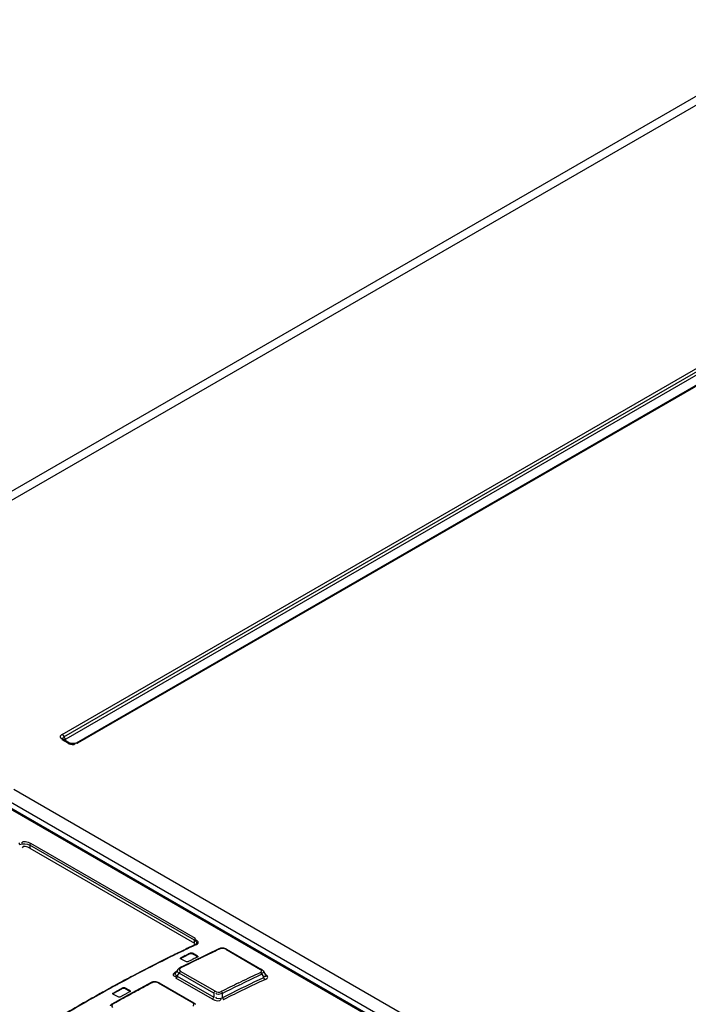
# Model space of a CAD drawing. Header units: inches. Extents: x 0 to 166, y 0 to 117.
# Tile 58 of 73: x 137.55 to 139.57, y 29.45 to 32.43. Entities that reach past the tile are written whole.
import ezdxf

# ---------------------------------------------------------------- set-up
doc = ezdxf.new("R2010")
doc.units = ezdxf.units.IN
doc.header["$LTSCALE"] = 9.105315
doc.header["$MEASUREMENT"] = 0
doc.layers.get('0').update_dxf_attribs({"linetype": 'CONTINUOUS'})

msp = doc.modelspace()

# ---------------------------------------------------------------- linework, layer by layer
at = {"color": 7, "linetype": 'CONTINUOUS'}
for p, q in [((139.9977, 32.4311), (136.7331, 30.5463)), ((140.0371, 32.4272), (136.7705, 30.5413)), ((137.6784, 30.2679), (140.557, 31.9298)), ((137.6836, 30.2609), (140.5621, 31.9228)), ((140.5673, 31.9158), (137.6888, 30.2539)), ((140.599, 31.9036), (137.7204, 30.2417)), ((140.6029, 31.9033), (137.7244, 30.2413)), ((137.6965, 30.2413), (137.6784, 30.2518)), ((137.6805, 30.2538), (137.6805, 30.2538)), ((137.7005, 30.2417), (137.6824, 30.2522)), ((137.6965, 30.2413), (137.6993, 30.24)), ((137.7022, 30.241), (137.7005, 30.2417)), ((137.701, 30.2427), (137.7069, 30.2393)), ((137.7141, 30.2393), (137.7199, 30.2427)), ((137.7169, 30.2395), (137.7176, 30.2406)), ((137.7176, 30.2406), (137.7179, 30.2418)), ((137.5317, 30.1019), (143.4226, 26.7008)), ((137.4672, 30.0739), (139.2391, 29.0509)), ((137.4688, 30.0739), (139.2408, 29.0509)), ((139.3212, 29.0065), (137.4967, 30.0599)), ((139.3382, 29.0142), (137.5147, 30.067)), ((137.5803, 29.9327), (137.5803, 29.9241)), ((138.0786, 29.645), (137.5803, 29.9327)), ((137.5803, 29.9241), (138.0786, 29.6364)), ((138.0817, 29.65), (137.5834, 29.9377)), ((138.0639, 29.6237), (138.0595, 29.6216)), ((138.0717, 29.6274), (138.0639, 29.6237)), ((138.0797, 29.6312), (138.0717, 29.6274)), ((138.0817, 29.631), (138.0721, 29.6265)), ((138.0799, 29.6325), (138.0778, 29.6329)), ((138.0786, 29.6364), (138.0786, 29.645)), ((138.082, 29.6325), (138.0797, 29.6312)), ((138.0818, 29.6321), (138.0799, 29.6325)), ((138.0832, 29.6454), (138.0805, 29.6459)), ((138.085, 29.6368), (138.085, 29.6368)), ((138.164, 29.6212), (138.1608, 29.6211)), ((138.017, 29.601), (138.0148, 29.5999)), ((138.038, 29.6113), (138.0291, 29.6069)), ((138.0385, 29.6103), (138.0295, 29.606)), ((138.0376, 29.5921), (138.0376, 29.5905)), ((138.0424, 29.6134), (138.038, 29.6113)), ((138.0429, 29.6125), (138.0385, 29.6103)), ((138.0668, 29.6047), (138.0408, 29.592)), ((138.0506, 29.5985), (138.0538, 29.6)), ((138.1186, 29.6031), (138.0654, 29.5771)), ((138.0668, 29.6047), (138.0668, 29.6063)), ((138.0724, 29.606), (138.0724, 29.6044)), ((138.0877, 29.5972), (138.0724, 29.606)), ((138.0724, 29.6044), (138.0877, 29.5956)), ((138.0877, 29.5956), (138.0877, 29.5972)), ((138.1523, 29.619), (138.1186, 29.6031)), ((138.1547, 29.62), (138.1522, 29.619)), ((138.157, 29.6193), (138.1551, 29.6187)), ((138.1732, 29.6178), (138.2787, 29.5569)), ((138.1757, 29.6179), (138.2812, 29.557)), ((138.0654, 29.5771), (138.0334, 29.5612)), ((138.0376, 29.5891), (138.0529, 29.5803)), ((138.0747, 29.588), (138.0714, 29.5864)), ((137.9233, 29.5537), (137.9194, 29.5517)), ((138.0209, 29.5353), (138.0235, 29.5349)), ((138.028, 29.5565), (138.0215, 29.5464)), ((138.0266, 29.5363), (138.0324, 29.5453)), ((138.0266, 29.5363), (138.1369, 29.4726)), ((138.1369, 29.4849), (138.0324, 29.5453)), ((138.0351, 29.5519), (138.0366, 29.5508)), ((138.141, 29.4905), (138.0366, 29.5508)), ((138.28, 29.556), (138.2787, 29.5569)), ((138.283, 29.5454), (138.2812, 29.5451)), ((138.282, 29.542), (138.2883, 29.5319)), ((138.2864, 29.5523), (138.2936, 29.5407)), ((138.2918, 29.535), (138.288, 29.5353)), ((137.8311, 29.5046), (137.8232, 29.5002)), ((137.8317, 29.5036), (137.8237, 29.4992)), ((137.8354, 29.5069), (137.8311, 29.5046)), ((137.8359, 29.5059), (137.8317, 29.5036)), ((137.8449, 29.5121), (137.8354, 29.5069)), ((137.8622, 29.5015), (137.8362, 29.4871)), ((137.854, 29.517), (137.8449, 29.5121)), ((137.8583, 29.5193), (137.854, 29.517)), ((137.8666, 29.5238), (137.8583, 29.5193)), ((137.8622, 29.4999), (137.8622, 29.5015)), ((137.8677, 29.5014), (137.8677, 29.4998)), ((137.8831, 29.4925), (137.8677, 29.5014)), ((137.9476, 29.5168), (137.9139, 29.4988)), ((137.9498, 29.5178), (137.9475, 29.5168)), ((137.9528, 29.5187), (137.9498, 29.5178)), ((137.9524, 29.5172), (137.9505, 29.5165)), ((137.9543, 29.5177), (137.9524, 29.5172)), ((137.956, 29.5193), (137.9528, 29.5187)), ((137.9593, 29.5194), (137.956, 29.5193)), ((137.9687, 29.5161), (138.0739, 29.4554)), ((137.9715, 29.5163), (138.0766, 29.4556)), ((138.1327, 29.467), (138.0225, 29.5307)), ((138.2124, 29.516), (138.2174, 29.5184)), ((138.2161, 29.5104), (138.2203, 29.5125)), ((137.8091, 29.4924), (137.807, 29.4913)), ((137.8784, 29.4794), (137.8287, 29.4517)), ((137.8329, 29.4839), (137.8459, 29.4911)), ((137.8329, 29.4855), (137.8329, 29.4839)), ((137.8329, 29.4823), (137.8483, 29.4735)), ((137.8459, 29.4911), (137.8589, 29.4981)), ((137.8538, 29.4734), (137.8668, 29.4807)), ((137.8668, 29.4807), (137.8798, 29.4877)), ((137.8677, 29.4998), (137.8831, 29.4909)), ((137.9139, 29.4988), (137.8784, 29.4794)), ((137.8831, 29.4909), (137.8831, 29.4925)), ((138.1369, 29.4849), (138.1369, 29.4726)), ((138.1634, 29.4712), (138.1633, 29.4842)), ((138.0752, 29.4544), (138.0739, 29.4554))]:
    msp.add_line(p, q, dxfattribs=at)
for points in [[(137.6784, 30.2679), (137.6792, 30.2674), (137.6799, 30.2668), (137.6806, 30.2661), (137.6812, 30.2654), (137.6818, 30.2645), (137.6824, 30.2637), (137.6829, 30.2628), (137.6833, 30.2618)], [(137.6824, 30.2522), (137.6818, 30.2524), (137.6812, 30.2525), (137.6806, 30.2525), (137.6799, 30.2524), (137.6792, 30.2522), (137.6784, 30.2518)], [(137.6824, 30.2522), (137.682, 30.2524), (137.6816, 30.2527), (137.6813, 30.2529), (137.681, 30.2531), (137.6808, 30.2533), (137.6807, 30.2535), (137.6806, 30.2536), (137.6805, 30.2537), (137.6805, 30.2538)], [(137.6833, 30.2618), (137.6839, 30.2599), (137.6843, 30.259), (137.6848, 30.2581), (137.6853, 30.2572), (137.6859, 30.2564), (137.6866, 30.2556), (137.6873, 30.255), (137.688, 30.2544), (137.6888, 30.2539)], [(137.6888, 30.2497), (137.6882, 30.2501), (137.6878, 30.2505), (137.6875, 30.251), (137.6873, 30.2515), (137.6873, 30.252), (137.6874, 30.2525), (137.6877, 30.2529), (137.6882, 30.2534), (137.6888, 30.2539)], [(137.6965, 30.2413), (137.6973, 30.2417), (137.698, 30.242), (137.6987, 30.2421), (137.6993, 30.2421), (137.6999, 30.242), (137.7005, 30.2417)], [(137.7204, 30.2417), (137.721, 30.242), (137.7216, 30.2421), (137.7222, 30.2421), (137.7229, 30.242), (137.7236, 30.2417), (137.7244, 30.2413)], [(138.085, 29.6368), (138.0847, 29.6354), (138.0837, 29.634), (138.082, 29.6325)], [(138.1608, 29.6211), (138.1577, 29.6207), (138.1547, 29.62)], [(138.1757, 29.6179), (138.1732, 29.6192), (138.1703, 29.6202), (138.1672, 29.6208), (138.164, 29.6212)], [(138.0364, 29.5907), (138.0364, 29.5909), (138.0366, 29.5912), (138.0368, 29.5916), (138.0371, 29.5919), (138.0376, 29.5921)], [(138.0668, 29.6063), (138.0673, 29.6065), (138.0679, 29.6067), (138.0685, 29.6068), (138.0692, 29.6068), (138.0699, 29.6068), (138.0706, 29.6067), (138.0713, 29.6065), (138.0719, 29.6063), (138.0724, 29.606)], [(138.0668, 29.6047), (138.0673, 29.6049), (138.0679, 29.6051), (138.0685, 29.6052), (138.0691, 29.6052), (138.0698, 29.6052), (138.0705, 29.6051), (138.0711, 29.6049), (138.0717, 29.6047), (138.0724, 29.6044)], [(138.0877, 29.5972), (138.0881, 29.5969), (138.0884, 29.5966), (138.0887, 29.5962), (138.0888, 29.5959), (138.0888, 29.5957)], [(138.0888, 29.5957), (138.0888, 29.5955), (138.0887, 29.5951), (138.0884, 29.5948), (138.0881, 29.5945), (138.0877, 29.5943)], [(138.0877, 29.5956), (138.0881, 29.5953), (138.0884, 29.595), (138.0887, 29.5946), (138.0888, 29.5943), (138.0888, 29.5941)], [(138.1552, 29.6187), (138.1546, 29.6189), (138.154, 29.6191), (138.1535, 29.6192), (138.153, 29.6192), (138.1525, 29.6191), (138.1523, 29.619)], [(138.1757, 29.6179), (138.1755, 29.618), (138.1751, 29.6182), (138.1747, 29.6182), (138.1742, 29.6182), (138.1737, 29.6181), (138.1732, 29.6178)], [(138.0334, 29.5612), (138.0328, 29.5608), (138.0313, 29.5599), (138.0299, 29.5588), (138.0288, 29.5576), (138.028, 29.5565)], [(138.0334, 29.5612), (138.0337, 29.5613), (138.0341, 29.5614), (138.0346, 29.5614), (138.0352, 29.5613), (138.0358, 29.5612), (138.0364, 29.5609)], [(138.0376, 29.5891), (138.0371, 29.5894), (138.0368, 29.5897), (138.0366, 29.5901), (138.0364, 29.5905), (138.0364, 29.5907)], [(138.0364, 29.589), (138.0364, 29.5892), (138.0365, 29.5895), (138.0367, 29.5899), (138.0371, 29.5902), (138.0376, 29.5905)], [(138.0584, 29.58), (138.0579, 29.5798), (138.0573, 29.5797), (138.0567, 29.5796), (138.056, 29.5795), (138.0553, 29.5796), (138.0546, 29.5797), (138.054, 29.5798), (138.0534, 29.58), (138.0529, 29.5803)], [(138.0266, 29.5363), (138.0264, 29.5355), (138.0261, 29.5347), (138.0257, 29.534), (138.0253, 29.5333), (138.0248, 29.5326), (138.0242, 29.5321), (138.0237, 29.5315), (138.0231, 29.5311), (138.0225, 29.5307)], [(138.0366, 29.5508), (138.036, 29.5505), (138.0354, 29.55), (138.0348, 29.5495), (138.0343, 29.5489), (138.0338, 29.5482), (138.0333, 29.5475), (138.033, 29.5468), (138.0326, 29.546), (138.0324, 29.5453)], [(138.282, 29.542), (138.2818, 29.5427), (138.2816, 29.5435), (138.2813, 29.5442), (138.2809, 29.5449), (138.2805, 29.5455), (138.28, 29.5461), (138.2795, 29.5467), (138.2789, 29.5472), (138.2783, 29.5475)], [(138.2787, 29.5569), (138.2792, 29.5571), (138.2797, 29.5573), (138.2802, 29.5573), (138.2806, 29.5573), (138.281, 29.5571), (138.2812, 29.557)], [(138.2864, 29.5523), (138.2858, 29.5532), (138.2847, 29.5544), (138.2833, 29.5556), (138.2818, 29.5567), (138.2812, 29.557)], [(138.292, 29.5264), (138.2914, 29.5267), (138.2908, 29.5272), (138.2903, 29.5277), (138.2899, 29.5283), (138.2894, 29.529), (138.2891, 29.5297), (138.2887, 29.5304), (138.2885, 29.5312), (138.2883, 29.5319)], [(137.8622, 29.5015), (137.8627, 29.5017), (137.8633, 29.5019), (137.8639, 29.502), (137.8646, 29.5021), (137.8653, 29.502), (137.866, 29.502), (137.8666, 29.5018), (137.8672, 29.5016), (137.8677, 29.5014)], [(137.9505, 29.5165), (137.9499, 29.5168), (137.9494, 29.5169), (137.9488, 29.517), (137.9483, 29.517), (137.9479, 29.5169), (137.9476, 29.5168)], [(137.9715, 29.5163), (137.9688, 29.5176), (137.9658, 29.5186), (137.9626, 29.5192), (137.9593, 29.5194)], [(137.9715, 29.5163), (137.9712, 29.5164), (137.9707, 29.5166), (137.9703, 29.5166), (137.9698, 29.5165), (137.9692, 29.5164), (137.9687, 29.5161)], [(137.8318, 29.4839), (137.8318, 29.4841), (137.8319, 29.4845), (137.8322, 29.4848), (137.8325, 29.4852), (137.8329, 29.4855)], [(137.8318, 29.4823), (137.8318, 29.4824), (137.8319, 29.4828), (137.8321, 29.4832), (137.8325, 29.4835), (137.8329, 29.4839)], [(137.8329, 29.4823), (137.8325, 29.4826), (137.8322, 29.483), (137.8319, 29.4833), (137.8318, 29.4837), (137.8318, 29.4839)], [(137.8538, 29.4734), (137.8533, 29.4732), (137.8527, 29.473), (137.8521, 29.4729), (137.8514, 29.4728), (137.8507, 29.4728), (137.85, 29.4729), (137.8494, 29.473), (137.8488, 29.4732), (137.8483, 29.4735)], [(137.8622, 29.4999), (137.8627, 29.5001), (137.8633, 29.5003), (137.864, 29.5004), (137.8646, 29.5004), (137.8653, 29.5004), (137.866, 29.5004), (137.8666, 29.5002), (137.8672, 29.5), (137.8677, 29.4998)], [(137.8831, 29.4925), (137.8835, 29.4922), (137.8838, 29.4919), (137.8841, 29.4915), (137.8842, 29.4911), (137.8842, 29.4909)], [(137.8842, 29.4909), (137.8842, 29.4908), (137.8841, 29.4904), (137.8838, 29.49), (137.8835, 29.4897), (137.8831, 29.4894)], [(137.8831, 29.4909), (137.8835, 29.4906), (137.8838, 29.4903), (137.8841, 29.4899), (137.8842, 29.4896), (137.8842, 29.4893)], [(138.1327, 29.467), (138.1334, 29.4674), (138.1339, 29.4679), (138.1345, 29.4684), (138.135, 29.469), (138.1355, 29.4696), (138.136, 29.4703), (138.1363, 29.4711), (138.1367, 29.4718), (138.1369, 29.4726)], [(138.1369, 29.4849), (138.1371, 29.4857), (138.1374, 29.4865), (138.1378, 29.4872), (138.1382, 29.4879), (138.1387, 29.4886), (138.1393, 29.4892), (138.1398, 29.4897), (138.1404, 29.4902), (138.141, 29.4905)], [(138.1596, 29.4897), (138.1601, 29.4894), (138.1607, 29.4889), (138.1612, 29.4884), (138.1617, 29.4878), (138.1621, 29.4872), (138.1625, 29.4865), (138.1628, 29.4857), (138.1631, 29.485), (138.1633, 29.4842)], [(137.8287, 29.4517), (137.8282, 29.4514), (137.8265, 29.4502), (137.825, 29.4489), (137.8238, 29.4474), (137.8235, 29.4469)], [(137.8287, 29.4517), (137.829, 29.4519), (137.8295, 29.452), (137.83, 29.452), (137.8305, 29.4519), (137.8311, 29.4517), (137.8317, 29.4514)], [(138.0739, 29.4554), (138.0744, 29.4556), (138.0749, 29.4558), (138.0755, 29.4559), (138.0759, 29.4558), (138.0764, 29.4557), (138.0766, 29.4556)], [(138.0818, 29.4508), (138.0815, 29.4513), (138.0803, 29.4528), (138.0788, 29.4541), (138.077, 29.4554), (138.0766, 29.4556)], [(138.1634, 29.4712), (138.1636, 29.4704), (138.1639, 29.4697), (138.1642, 29.4689), (138.1646, 29.4682), (138.165, 29.4676), (138.1655, 29.467), (138.166, 29.4665), (138.1666, 29.466), (138.1671, 29.4656)]]:
    msp.add_lwpolyline(points, dxfattribs=at)
for centre, radius, start, end in [((140.0285, 25.5068), 4.5617, 115.5723, 115.8101), ((140.0263, 25.5153), 4.552, 115.4228, 115.8311), ((140.1045, 25.3528), 4.7334, 116.3775, 117.4401), ((140.101, 25.3633), 4.7214, 116.2173, 117.4411), ((140.065, 25.4319), 4.6449, 116.193, 116.3747), ((140.0562, 25.4537), 4.6205, 116.016, 116.2136), ((140.0523, 25.4579), 4.616, 115.9953, 116.1622), ((140.0726, 25.4501), 4.6149, 115.9857, 116.1653), ((138.531, 28.6065), 1.1008, 116.4452, 116.6343), ((138.6656, 28.3385), 1.4021, 115.4301, 115.8716), ((138.5192, 28.6458), 1.0617, 115.2209, 115.4146), ((140.072, 25.4711), 4.5758, 115.7, 115.8806), ((140.1164, 25.4377), 4.6181, 115.8555, 116.0376), ((140.1176, 25.435), 4.6211, 115.6738, 115.8555), ((140.0795, 25.5145), 4.5329, 115.3056, 115.675), ((140.0244, 25.6309), 4.4042, 115.1151, 115.3047), ((140.1972, 25.2751), 4.7997, 116.5809, 116.7574), ((140.1466, 25.3765), 4.6864, 116.2211, 116.5816), ((138.5521, 28.5956), 1.1012, 116.4465, 116.6356), ((138.6964, 28.3048), 1.4259, 115.9955, 116.432), ((140.115, 25.4405), 4.615, 116.0376, 116.2201), ((140.1757, 25.2192), 4.8837, 117.44, 118.4808), ((140.1661, 25.234), 4.8672, 117.49, 118.1935), ((140.2238, 25.3989), 4.5821, 115.1237, 115.9686), ((140.2189, 25.4126), 4.5611, 115.1283, 115.9883), ((140.1912, 25.4626), 4.4922, 115.0623, 115.2577), ((140.2166, 25.1435), 4.9697, 118.4782, 118.6221), ((140.2608, 25.1554), 4.9352, 118.0869, 118.4348), ((140.2213, 25.2293), 4.8514, 117.9098, 118.0864), ((140.2572, 25.3305), 4.6583, 116.0378, 116.7633), ((140.2716, 25.3044), 4.6815, 116.045, 116.7663), ((140.2421, 25.356), 4.6104, 115.2636, 116.7995), ((140.2391, 25.3641), 4.5952, 115.0707, 116.8014), ((140.3243, 24.9473), 5.1946, 119.1569, 120.8596), ((140.3207, 24.9567), 5.1836, 119.0018, 120.8783), ((140.2524, 25.0749), 5.0482, 118.9744, 119.1496), ((140.2412, 25.0984), 5.0211, 118.7818, 118.9929), ((140.237, 25.1026), 5.0165, 118.7632, 118.9468), ((137.6058, 29.9151), 0.4861, 297.863, 298.2971), ((140.3283, 25.032), 5.0759, 118.9504, 119.2916), ((137.9759, 29.2716), 0.2549, 116.4883, 117.3064), ((140.3027, 25.0782), 5.0231, 118.6065, 118.9501), ((137.9968, 29.2611), 0.255, 116.4896, 117.3073), ((140.2917, 25.0984), 5, 118.4342, 118.6064), ((140.356, 24.9825), 5.1326, 119.2913, 119.4605)]:
    msp.add_arc(centre, radius, start, end, dxfattribs=at)
for points, knots in [([(137.6784, 30.2679), (137.6756, 30.2662), (137.6674, 30.2609), (137.6762, 30.2557), (137.6792, 30.2555)], [0, 0, 0, 0, 0.516403, 1, 1, 1, 1]), ([(137.6809, 30.2538), (137.6804, 30.255), (137.6804, 30.258), (137.6824, 30.2602), (137.6836, 30.2609)], [0, 0, 0, 0, 0.476782, 1, 1, 1, 1]), ([(137.7067, 30.2403), (137.7059, 30.2403), (137.7044, 30.2405), (137.7029, 30.2408), (137.7022, 30.241)], [0, 0, 0, 0, 0.533997, 1, 1, 1, 1]), ([(137.7204, 30.2417), (137.7187, 30.2407), (137.7139, 30.2401), (137.7093, 30.24), (137.7067, 30.2403)], [0, 0, 0, 0, 0.436512, 1, 1, 1, 1]), ([(137.5497, 29.9347), (137.5498, 29.9356), (137.5492, 29.9376), (137.548, 29.9391), (137.5472, 29.9396)], [0, 0, 0, 0, 0.510765, 1, 1, 1, 1]), ([(137.5803, 29.9327), (137.5803, 29.9337), (137.581, 29.9357), (137.5825, 29.9373), (137.5834, 29.9377)], [0, 0, 0, 0, 0.506618, 1, 1, 1, 1]), ([(138.0817, 29.65), (138.0808, 29.6496), (138.0793, 29.648), (138.0786, 29.646), (138.0786, 29.645)], [0, 0, 0, 0, 0.493384, 1, 1, 1, 1]), ([(138.0786, 29.645), (138.0804, 29.644), (138.0833, 29.6419), (138.085, 29.6383), (138.085, 29.6368)], [0, 0, 0, 0, 0.567635, 1, 1, 1, 1]), ([(138.0797, 29.6312), (138.08, 29.6314), (138.0807, 29.6315), (138.0813, 29.6312), (138.0817, 29.631)], [0, 0, 0, 0, 0.440466, 1, 1, 1, 1]), ([(138.0817, 29.631), (138.085, 29.6327), (138.0945, 29.6374), (138.0864, 29.6447), (138.0832, 29.6454)], [0, 0, 0, 0, 0.534377, 1, 1, 1, 1]), ([(138.0152, 29.5438), (138.0147, 29.5431), (138.0138, 29.5417), (138.0137, 29.5399), (138.0139, 29.5392)], [0, 0, 0, 0, 0.543357, 1, 1, 1, 1]), ([(138.0139, 29.5392), (138.0143, 29.5382), (138.0165, 29.5362), (138.0192, 29.5356), (138.0209, 29.5353)], [0, 0, 0, 0, 0.37431, 1, 1, 1, 1]), ([(138.0221, 29.5494), (138.0208, 29.5487), (138.0183, 29.547), (138.0161, 29.545), (138.0152, 29.5438)], [0, 0, 0, 0, 0.51046, 1, 1, 1, 1]), ([(138.0266, 29.5363), (138.0242, 29.5373), (138.019, 29.5389), (138.0201, 29.5453), (138.0217, 29.5461)], [0, 0, 0, 0, 0.599171, 1, 1, 1, 1]), ([(138.0324, 29.5453), (138.0301, 29.5469), (138.0256, 29.5491), (138.0267, 29.5557), (138.0283, 29.5562)], [0, 0, 0, 0, 0.617229, 1, 1, 1, 1]), ([(138.0363, 29.5609), (138.0348, 29.5601), (138.0322, 29.5568), (138.0339, 29.5531), (138.0351, 29.5519)], [0, 0, 0, 0, 0.503939, 1, 1, 1, 1]), ([(138.2783, 29.5475), (138.2799, 29.5483), (138.2827, 29.5511), (138.2812, 29.5548), (138.28, 29.556)], [0, 0, 0, 0, 0.51396, 1, 1, 1, 1]), ([(138.2868, 29.5524), (138.2877, 29.5513), (138.2895, 29.5472), (138.2849, 29.5458), (138.283, 29.5454)], [0, 0, 0, 0, 0.414054, 1, 1, 1, 1]), ([(138.2939, 29.5405), (138.2947, 29.5395), (138.2969, 29.5363), (138.2931, 29.535), (138.2918, 29.535)], [0, 0, 0, 0, 0.501206, 1, 1, 1, 1]), ([(138.292, 29.5264), (138.2952, 29.528), (138.3047, 29.5323), (138.2965, 29.5392), (138.2934, 29.5398)], [0, 0, 0, 0, 0.535445, 1, 1, 1, 1]), ([(137.9687, 29.5161), (137.9667, 29.5172), (137.9617, 29.5182), (137.9568, 29.5181), (137.9543, 29.5177)], [0, 0, 0, 0, 0.472366, 1, 1, 1, 1]), ([(137.8317, 29.4514), (137.8301, 29.4505), (137.8275, 29.4472), (137.829, 29.4432), (137.8303, 29.442)], [0, 0, 0, 0, 0.511524, 1, 1, 1, 1]), ([(138.0737, 29.4453), (138.0752, 29.4462), (138.0779, 29.4493), (138.0764, 29.4532), (138.0752, 29.4544)], [0, 0, 0, 0, 0.514047, 1, 1, 1, 1])]:
    msp.add_open_spline(points, degree=3, knots=knots, dxfattribs=at)
for points in [[(137.6993, 30.24), (137.7047, 30.2377), (137.7131, 30.235), (137.7169, 30.2395)], [(137.5497, 29.9347), (137.559, 29.9389), (137.5715, 29.9378), (137.5803, 29.9327)], [(137.5834, 29.9377), (137.5751, 29.9421), (137.5578, 29.9475), (137.5552, 29.9385)], [(137.5803, 29.9241), (137.5735, 29.9281), (137.5584, 29.9326), (137.5567, 29.925)], [(138.1732, 29.6178), (138.1685, 29.6205), (138.1623, 29.6206), (138.157, 29.6193)], [(138.141, 29.4905), (138.1464, 29.4875), (138.154, 29.487), (138.1595, 29.4897)], [(138.1633, 29.4842), (138.157, 29.4817), (138.1449, 29.4787), (138.1429, 29.4852)], [(138.1634, 29.4712), (138.1577, 29.4676), (138.1439, 29.466), (138.1433, 29.4727)], [(138.1327, 29.467), (138.1404, 29.4626), (138.1574, 29.4578), (138.1594, 29.4664)]]:
    msp.add_open_spline(points, degree=3, dxfattribs=at)

doc.saveas('drawing.dxf')
